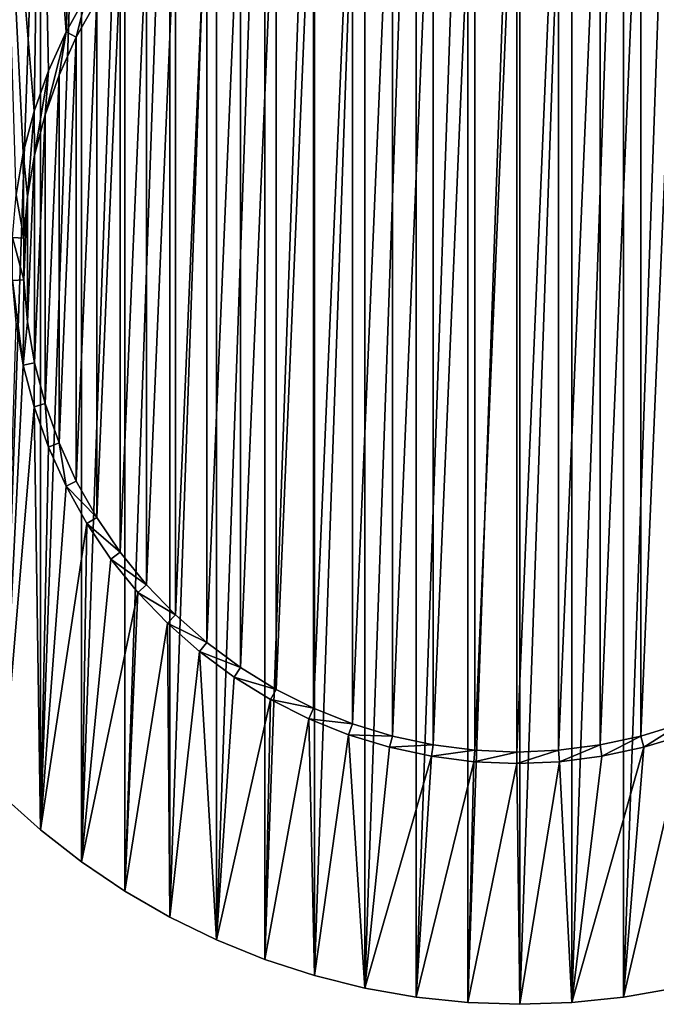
# Model space of a CAD drawing. Extents: x -300 to 306, y -600 to 600.
# Tile 3 of 33: x -248 to -220, y -324 to -281. Entities that reach past the tile are written whole.
import ezdxf

# ---------------------------------------------------------------- set-up
doc = ezdxf.new("R2010")
doc.units = 0
doc.header["$MEASUREMENT"] = 0

msp = doc.modelspace()

# ---------------------------------------------------------------- linework, layer by layer
for points in [[(-230.291397, -323.183685, -29), (-230.291397, -258.816315, -29), (-232.525406, -322.789795, -29)], [(-232.525406, -322.789795, -29), (-230.291397, -258.816315, -29), (-232.525406, -259.210205, -29)], [(-228.0354, -323.420807, -29), (-228.0354, -258.579193, -29), (-230.291397, -323.183685, -29)], [(-230.291397, -323.183685, -29), (-228.0354, -258.579193, -29), (-230.291397, -258.816315, -29)], [(-225.768295, -323.5, -29), (-225.768295, -258.5, -29), (-228.0354, -323.420807, -29)], [(-228.0354, -323.420807, -29), (-225.768295, -258.5, -29), (-228.0354, -258.579193, -29)], [(-225.768295, -323.5, -29), (-223.501205, -258.579193, -29), (-225.768295, -258.5, -29)], [(-223.501205, -323.420807, -29), (-223.501205, -258.579193, -29), (-225.768295, -323.5, -29)], [(-223.501205, -323.420807, -29), (-221.245193, -258.816315, -29), (-223.501205, -258.579193, -29)], [(-221.245193, -323.183685, -29), (-221.245193, -258.816315, -29), (-223.501205, -323.420807, -29)], [(-221.245193, -323.183685, -29), (-219.0112, -259.210205, -29), (-221.245193, -258.816315, -29)], [(-232.525406, -322.789795, -29), (-232.525406, -259.210205, -29), (-234.726501, -322.240997, -29)], [(-234.726501, -322.240997, -29), (-232.525406, -259.210205, -29), (-234.726501, -259.759003, -29)], [(-219.0112, -322.789795, -29), (-219.0112, -259.210205, -29), (-221.245193, -323.183685, -29)], [(-234.726501, -322.240997, -29), (-234.726501, -259.759003, -29), (-236.884003, -321.540009, -29)], [(-236.884003, -321.540009, -29), (-234.726501, -259.759003, -29), (-236.884003, -260.459991, -29)], [(-236.884003, -321.540009, -29), (-236.884003, -260.459991, -29), (-238.987198, -320.690186, -29)], [(-238.987198, -320.690186, -29), (-236.884003, -260.459991, -29), (-238.987198, -261.309814, -29)], [(-238.987198, -320.690186, -29), (-238.987198, -261.309814, -29), (-241.026093, -319.695801, -29)], [(-241.026093, -319.695801, -29), (-238.987198, -261.309814, -29), (-241.026093, -262.304199, -29)], [(-241.026093, -319.695801, -29), (-241.026093, -262.304199, -29), (-242.990707, -318.561615, -29)], [(-242.990707, -318.561615, -29), (-241.026093, -262.304199, -29), (-242.990707, -263.438385, -29)], [(-242.990707, -318.561615, -29), (-242.990707, -263.438385, -29), (-244.871307, -317.293091, -29)], [(-244.871307, -317.293091, -29), (-242.990707, -263.438385, -29), (-244.871307, -264.706909, -29)], [(-245.552399, -281.09549, -30), (-246.658905, -266.103485, -30), (-244.871307, -264.706909, -30)], [(-244.871307, -317.293091, -29), (-244.871307, -264.706909, -29), (-246.658905, -315.896515, -29)], [(-246.658905, -315.896515, -29), (-244.871307, -264.706909, -29), (-246.658905, -266.103485, -29)], [(-245.552399, -281.09549, -30), (-244.871307, -264.706909, -30), (-244.641602, -279.46521, -30)], [(-248.344696, -267.62149, -30), (-246.658905, -266.103485, -30), (-246.943604, -284.557892, -30)], [(-246.658905, -315.896515, -29), (-246.658905, -266.103485, -29), (-248.344696, -314.37851, -29)], [(-248.344696, -314.37851, -29), (-246.658905, -266.103485, -29), (-248.344696, -267.62149, -29)], [(-246.943604, -284.557892, -30), (-246.658905, -266.103485, -30), (-246.321503, -282.797089, -30)], [(-246.321503, -282.797089, -30), (-246.658905, -266.103485, -30), (-245.552399, -281.09549, -30)], [(-248.344696, -267.62149, -30), (-246.943604, -284.557892, -30), (-247.4142, -286.365112, -30)], [(-248.344696, -267.62149, -30), (-247.4142, -286.365112, -30), (-247.729797, -288.205597, -30)], [(-227.731293, -269.577515, -30), (-227.731293, -312.422485, -30), (-229.541504, -312.190704, -30)], [(-227.731293, -269.577515, -30), (-229.541504, -312.190704, -30), (-229.541504, -269.809296, -30)], [(-225.908005, -269.5, -30), (-225.908005, -312.5, -30), (-227.731293, -312.422485, -30)], [(-225.908005, -269.5, -30), (-227.731293, -312.422485, -30), (-227.731293, -269.577515, -30)], [(-224.084702, -269.577515, -30), (-225.908005, -312.5, -30), (-225.908005, -269.5, -30)], [(-225.908005, -312.5, -30), (-224.084702, -269.577515, -30), (-224.084702, -312.422485, -30)], [(-224.084702, -312.422485, -30), (-224.084702, -269.577515, -30), (-222.274506, -269.809296, -30)], [(-229.541504, -269.809296, -30), (-229.541504, -312.190704, -30), (-231.3255, -311.806213, -30)], [(-229.541504, -269.809296, -30), (-231.3255, -311.806213, -30), (-231.3255, -270.193787, -30)], [(-224.084702, -312.422485, -30), (-222.274506, -269.809296, -30), (-222.274506, -312.190704, -30)], [(-222.274506, -312.190704, -30), (-222.274506, -269.809296, -30), (-220.490494, -270.193787, -30)], [(-231.3255, -270.193787, -30), (-231.3255, -311.806213, -30), (-233.070496, -311.271912, -30)], [(-231.3255, -270.193787, -30), (-233.070496, -311.271912, -30), (-233.070496, -270.728088, -30)], [(-222.274506, -312.190704, -30), (-220.490494, -270.193787, -30), (-220.490494, -311.806213, -30)], [(-220.490494, -311.806213, -30), (-220.490494, -270.193787, -30), (-218.745499, -270.728088, -30)], [(-233.070496, -270.728088, -30), (-233.070496, -311.271912, -30), (-234.763901, -310.5914, -30)], [(-233.070496, -270.728088, -30), (-234.763901, -310.5914, -30), (-234.763901, -271.4086, -30)], [(-220.490494, -311.806213, -30), (-218.745499, -270.728088, -30), (-218.745499, -311.271912, -30)], [(-234.763901, -271.4086, -30), (-234.763901, -310.5914, -30), (-236.393402, -309.769806, -30)], [(-234.763901, -271.4086, -30), (-236.393402, -309.769806, -30), (-236.393402, -272.230194, -30)], [(-236.393402, -272.230194, -30), (-236.393402, -309.769806, -30), (-237.947403, -308.812988, -30)], [(-236.393402, -272.230194, -30), (-237.947403, -308.812988, -30), (-237.947403, -273.187012, -30)], [(-237.947403, -273.187012, -30), (-237.947403, -308.812988, -30), (-239.414703, -307.727814, -30)], [(-237.947403, -273.187012, -30), (-239.414703, -307.727814, -30), (-239.414703, -274.272186, -30)], [(-239.414703, -274.272186, -30), (-239.414703, -307.727814, -30), (-240.784698, -306.522095, -30)], [(-239.414703, -274.272186, -30), (-240.784698, -306.522095, -30), (-240.784698, -275.477905, -30)], [(-240.784698, -275.477905, -30), (-240.784698, -306.522095, -30), (-242.047394, -305.204498, -30)], [(-240.784698, -275.477905, -30), (-242.047394, -305.204498, -30), (-242.047394, -276.795502, -30)], [(-242.047394, -276.795502, -30), (-242.047394, -305.204498, -30), (-243.193893, -303.784607, -30)], [(-242.047394, -276.795502, -30), (-243.193893, -303.784607, -30), (-243.193893, -278.215393, -30)], [(-243.193893, -278.215393, -30), (-243.193893, -303.784607, -30), (-244.215897, -302.272614, -30)], [(-243.193893, -278.215393, -30), (-244.215897, -302.272614, -30), (-244.215897, -279.727386, -30)], [(-245.552399, -281.09549, -29.5), (-245.552399, -281.09549, -30), (-244.641602, -279.46521, -30)], [(-245.552399, -281.09549, -29.5), (-244.641602, -279.46521, -30), (-244.641602, -279.46521, -29.5)], [(-245.105896, -281.320587, -29.5), (-245.552399, -281.09549, -29.5), (-244.641602, -279.46521, -29.5)], [(-245.105896, -281.320587, -29.5), (-244.641602, -279.46521, -29.5), (-244.215897, -279.727386, -29.5)], [(-244.215897, -279.727386, -30), (-244.215897, -302.272614, -30), (-245.105896, -300.679413, -30)], [(-244.215897, -279.727386, -30), (-245.105896, -300.679413, -30), (-245.105896, -281.320587, -30)], [(-245.105896, -281.320587, -30), (-245.105896, -281.320587, -29.5), (-244.215897, -279.727386, -30)], [(-244.215897, -279.727386, -30), (-245.105896, -281.320587, -29.5), (-244.215897, -279.727386, -29.5)], [(-246.465607, -284.704315, -29.5), (-246.321503, -282.797089, -29.5), (-245.552399, -281.09549, -29.5)], [(-246.465607, -284.704315, -29.5), (-245.552399, -281.09549, -29.5), (-245.857605, -282.983612, -29.5)], [(-246.321503, -282.797089, -29.5), (-246.321503, -282.797089, -30), (-245.552399, -281.09549, -30)], [(-246.321503, -282.797089, -29.5), (-245.552399, -281.09549, -30), (-245.552399, -281.09549, -29.5)], [(-245.857605, -282.983612, -29.5), (-245.552399, -281.09549, -29.5), (-245.105896, -281.320587, -29.5)], [(-245.105896, -281.320587, -30), (-245.105896, -300.679413, -30), (-245.857605, -299.016388, -30)], [(-245.105896, -281.320587, -30), (-245.857605, -299.016388, -30), (-245.857605, -282.983612, -30)], [(-245.857605, -282.983612, -30), (-245.857605, -282.983612, -29.5), (-245.105896, -281.320587, -30)], [(-245.105896, -281.320587, -30), (-245.857605, -282.983612, -29.5), (-245.105896, -281.320587, -29.5)], [(-246.943604, -284.557892, -29.5), (-246.943604, -284.557892, -30), (-246.321503, -282.797089, -30)], [(-246.943604, -284.557892, -29.5), (-246.321503, -282.797089, -30), (-246.321503, -282.797089, -29.5)], [(-246.9254, -286.470398, -29.5), (-246.943604, -284.557892, -29.5), (-246.321503, -282.797089, -29.5)], [(-246.9254, -286.470398, -29.5), (-246.321503, -282.797089, -29.5), (-246.465607, -284.704315, -29.5)], [(-245.857605, -282.983612, -30), (-245.857605, -299.016388, -30), (-246.465607, -297.295685, -30)], [(-245.857605, -282.983612, -30), (-246.465607, -297.295685, -30), (-246.465607, -284.704315, -30)], [(-246.465607, -284.704315, -30), (-246.465607, -284.704315, -29.5), (-245.857605, -282.983612, -30)], [(-245.857605, -282.983612, -30), (-246.465607, -284.704315, -29.5), (-245.857605, -282.983612, -29.5)], [(-247.4142, -286.365112, -29.5), (-247.4142, -286.365112, -30), (-246.943604, -284.557892, -30)], [(-247.4142, -286.365112, -29.5), (-246.943604, -284.557892, -30), (-246.943604, -284.557892, -29.5)], [(-247.233795, -288.269104, -29.5), (-247.4142, -286.365112, -29.5), (-246.943604, -284.557892, -29.5)], [(-247.233795, -288.269104, -29.5), (-246.943604, -284.557892, -29.5), (-246.9254, -286.470398, -29.5)], [(-246.465607, -284.704315, -30), (-246.465607, -297.295685, -30), (-246.9254, -295.529602, -30)], [(-246.465607, -284.704315, -30), (-246.9254, -295.529602, -30), (-246.9254, -286.470398, -30)], [(-246.9254, -286.470398, -30), (-246.9254, -286.470398, -29.5), (-246.465607, -284.704315, -30)], [(-246.465607, -284.704315, -30), (-246.9254, -286.470398, -29.5), (-246.465607, -284.704315, -29.5)], [(-247.729797, -288.205597, -29.5), (-247.729797, -288.205597, -30), (-247.4142, -286.365112, -30)], [(-247.729797, -288.205597, -29.5), (-247.4142, -286.365112, -30), (-247.4142, -286.365112, -29.5)], [(-247.388596, -290.087494, -29.5), (-247.729797, -288.205597, -29.5), (-247.4142, -286.365112, -29.5)], [(-247.388596, -290.087494, -29.5), (-247.4142, -286.365112, -29.5), (-247.233795, -288.269104, -29.5)], [(-246.9254, -286.470398, -30), (-246.9254, -295.529602, -30), (-247.233795, -293.730896, -30)], [(-246.9254, -286.470398, -30), (-247.233795, -293.730896, -30), (-247.233795, -288.269104, -30)], [(-247.233795, -288.269104, -30), (-247.233795, -288.269104, -29.5), (-246.9254, -286.470398, -30)], [(-246.9254, -286.470398, -30), (-247.233795, -288.269104, -29.5), (-246.9254, -286.470398, -29.5)], [(-247.388596, -290.087494, -29.5), (-247.888199, -290.066315, -29.5), (-247.729797, -288.205597, -29.5)], [(-247.233795, -288.269104, -30), (-247.233795, -293.730896, -30), (-247.388596, -291.912506, -30)], [(-247.233795, -288.269104, -30), (-247.388596, -291.912506, -30), (-247.388596, -290.087494, -30)], [(-247.388596, -290.087494, -30), (-247.388596, -290.087494, -29.5), (-247.233795, -288.269104, -30)], [(-247.233795, -288.269104, -30), (-247.388596, -290.087494, -29.5), (-247.233795, -288.269104, -29.5)], [(-247.388596, -291.912506, -29.5), (-247.888199, -291.933685, -29.5), (-247.888199, -290.066315, -29.5)], [(-247.388596, -291.912506, -29.5), (-247.888199, -290.066315, -29.5), (-247.388596, -290.087494, -29.5)], [(-247.388596, -291.912506, -30), (-247.388596, -291.912506, -29.5), (-247.388596, -290.087494, -30)], [(-247.388596, -290.087494, -30), (-247.388596, -291.912506, -29.5), (-247.388596, -290.087494, -29.5)], [(-247.4142, -295.634888, -29.5), (-247.888199, -291.933685, -29.5), (-247.388596, -291.912506, -29.5)], [(-247.888199, -291.933685, -29.5), (-247.4142, -295.634888, -29.5), (-247.729797, -293.794403, -29.5)], [(-247.388596, -291.912506, -29.5), (-247.233795, -293.730896, -29.5), (-247.4142, -295.634888, -29.5)], [(-247.233795, -293.730896, -30), (-247.233795, -293.730896, -29.5), (-247.388596, -291.912506, -30)], [(-247.388596, -291.912506, -30), (-247.233795, -293.730896, -29.5), (-247.388596, -291.912506, -29.5)], [(-248.344696, -314.37851, -30), (-247.729797, -293.794403, -30), (-247.4142, -295.634888, -30)], [(-247.729797, -293.794403, -30), (-247.729797, -293.794403, -29.5), (-247.4142, -295.634888, -29.5)], [(-247.729797, -293.794403, -30), (-247.4142, -295.634888, -29.5), (-247.4142, -295.634888, -30)], [(-247.4142, -295.634888, -29.5), (-247.233795, -293.730896, -29.5), (-246.9254, -295.529602, -29.5)], [(-246.9254, -295.529602, -30), (-246.9254, -295.529602, -29.5), (-247.233795, -293.730896, -30)], [(-247.233795, -293.730896, -30), (-246.9254, -295.529602, -29.5), (-247.233795, -293.730896, -29.5)], [(-248.344696, -314.37851, -30), (-247.4142, -295.634888, -30), (-246.943604, -297.442108, -30)], [(-247.4142, -295.634888, -29.5), (-246.9254, -295.529602, -29.5), (-246.943604, -297.442108, -29.5)], [(-247.4142, -295.634888, -30), (-247.4142, -295.634888, -29.5), (-246.943604, -297.442108, -29.5)], [(-247.4142, -295.634888, -30), (-246.943604, -297.442108, -29.5), (-246.943604, -297.442108, -30)], [(-246.943604, -297.442108, -29.5), (-246.9254, -295.529602, -29.5), (-246.465607, -297.295685, -29.5)], [(-246.465607, -297.295685, -30), (-246.465607, -297.295685, -29.5), (-246.9254, -295.529602, -30)], [(-246.9254, -295.529602, -30), (-246.465607, -297.295685, -29.5), (-246.9254, -295.529602, -29.5)], [(-248.344696, -314.37851, -30), (-246.943604, -297.442108, -30), (-246.658905, -315.896515, -30)], [(-246.943604, -297.442108, -29.5), (-246.465607, -297.295685, -29.5), (-246.321503, -299.202911, -29.5)], [(-246.658905, -315.896515, -30), (-246.943604, -297.442108, -30), (-246.321503, -299.202911, -30)], [(-246.943604, -297.442108, -30), (-246.943604, -297.442108, -29.5), (-246.321503, -299.202911, -29.5)], [(-246.943604, -297.442108, -30), (-246.321503, -299.202911, -29.5), (-246.321503, -299.202911, -30)], [(-245.857605, -299.016388, -30), (-245.857605, -299.016388, -29.5), (-246.465607, -297.295685, -30)], [(-246.465607, -297.295685, -30), (-245.857605, -299.016388, -29.5), (-246.465607, -297.295685, -29.5)], [(-246.321503, -299.202911, -29.5), (-246.465607, -297.295685, -29.5), (-245.857605, -299.016388, -29.5)], [(-246.321503, -299.202911, -30), (-245.552399, -300.90451, -30), (-246.658905, -315.896515, -30)], [(-246.321503, -299.202911, -29.5), (-245.857605, -299.016388, -29.5), (-245.552399, -300.90451, -29.5)], [(-246.321503, -299.202911, -30), (-246.321503, -299.202911, -29.5), (-245.552399, -300.90451, -29.5)], [(-246.321503, -299.202911, -30), (-245.552399, -300.90451, -29.5), (-245.552399, -300.90451, -30)], [(-245.105896, -300.679413, -30), (-245.105896, -300.679413, -29.5), (-245.857605, -299.016388, -30)], [(-245.857605, -299.016388, -30), (-245.105896, -300.679413, -29.5), (-245.857605, -299.016388, -29.5)], [(-245.857605, -299.016388, -29.5), (-245.105896, -300.679413, -29.5), (-245.552399, -300.90451, -29.5)], [(-246.658905, -315.896515, -30), (-245.552399, -300.90451, -30), (-244.641602, -302.53479, -30)], [(-245.552399, -300.90451, -29.5), (-245.105896, -300.679413, -29.5), (-244.215897, -302.272614, -29.5)], [(-245.552399, -300.90451, -30), (-245.552399, -300.90451, -29.5), (-244.641602, -302.53479, -29.5)], [(-245.552399, -300.90451, -30), (-244.641602, -302.53479, -29.5), (-244.641602, -302.53479, -30)], [(-245.552399, -300.90451, -29.5), (-244.215897, -302.272614, -29.5), (-244.641602, -302.53479, -29.5)], [(-244.215897, -302.272614, -30), (-244.215897, -302.272614, -29.5), (-245.105896, -300.679413, -30)], [(-245.105896, -300.679413, -30), (-244.215897, -302.272614, -29.5), (-245.105896, -300.679413, -29.5)], [(-244.641602, -302.53479, -29.5), (-244.215897, -302.272614, -29.5), (-243.193893, -303.784607, -29.5)], [(-243.193893, -303.784607, -30), (-243.193893, -303.784607, -29.5), (-244.215897, -302.272614, -30)], [(-244.215897, -302.272614, -30), (-243.193893, -303.784607, -29.5), (-244.215897, -302.272614, -29.5)], [(-246.658905, -315.896515, -30), (-244.641602, -302.53479, -30), (-244.871307, -317.293091, -30)], [(-244.641602, -302.53479, -30), (-243.595901, -304.081909, -30), (-244.871307, -317.293091, -30)], [(-244.641602, -302.53479, -30), (-244.641602, -302.53479, -29.5), (-243.595901, -304.081909, -29.5)], [(-244.641602, -302.53479, -30), (-243.595901, -304.081909, -29.5), (-243.595901, -304.081909, -30)], [(-244.641602, -302.53479, -29.5), (-243.193893, -303.784607, -29.5), (-243.595901, -304.081909, -29.5)], [(-243.595901, -304.081909, -29.5), (-243.193893, -303.784607, -29.5), (-242.047394, -305.204498, -29.5)], [(-242.047394, -305.204498, -30), (-242.047394, -305.204498, -29.5), (-243.193893, -303.784607, -30)], [(-243.193893, -303.784607, -30), (-242.047394, -305.204498, -29.5), (-243.193893, -303.784607, -29.5)], [(-244.871307, -317.293091, -30), (-243.595901, -304.081909, -30), (-242.422806, -305.534912, -30)], [(-243.595901, -304.081909, -30), (-243.595901, -304.081909, -29.5), (-242.422806, -305.534912, -29.5)], [(-243.595901, -304.081909, -30), (-242.422806, -305.534912, -29.5), (-242.422806, -305.534912, -30)], [(-243.595901, -304.081909, -29.5), (-242.047394, -305.204498, -29.5), (-242.422806, -305.534912, -29.5)], [(-242.422806, -305.534912, -29.5), (-242.047394, -305.204498, -29.5), (-240.784698, -306.522095, -29.5)], [(-240.784698, -306.522095, -30), (-240.784698, -306.522095, -29.5), (-242.047394, -305.204498, -30)], [(-242.047394, -305.204498, -30), (-240.784698, -306.522095, -29.5), (-242.047394, -305.204498, -29.5)], [(-244.871307, -317.293091, -30), (-242.422806, -305.534912, -30), (-242.990707, -318.561615, -30)], [(-242.990707, -318.561615, -30), (-242.422806, -305.534912, -30), (-241.1306, -306.882996, -30)], [(-242.422806, -305.534912, -30), (-242.422806, -305.534912, -29.5), (-241.1306, -306.882996, -29.5)], [(-242.422806, -305.534912, -30), (-241.1306, -306.882996, -29.5), (-241.1306, -306.882996, -30)], [(-242.422806, -305.534912, -29.5), (-240.784698, -306.522095, -29.5), (-241.1306, -306.882996, -29.5)], [(-241.1306, -306.882996, -29.5), (-240.784698, -306.522095, -29.5), (-239.414703, -307.727814, -29.5)], [(-239.414703, -307.727814, -30), (-239.414703, -307.727814, -29.5), (-240.784698, -306.522095, -30)], [(-240.784698, -306.522095, -30), (-239.414703, -307.727814, -29.5), (-240.784698, -306.522095, -29.5)], [(-242.990707, -318.561615, -30), (-241.1306, -306.882996, -30), (-241.026093, -319.695801, -30)], [(-241.026093, -319.695801, -30), (-241.1306, -306.882996, -30), (-239.728806, -308.116791, -30)], [(-241.1306, -306.882996, -30), (-241.1306, -306.882996, -29.5), (-239.728806, -308.116791, -29.5)], [(-241.1306, -306.882996, -30), (-239.728806, -308.116791, -29.5), (-239.728806, -308.116791, -30)], [(-241.1306, -306.882996, -29.5), (-239.414703, -307.727814, -29.5), (-239.728806, -308.116791, -29.5)], [(-239.728806, -308.116791, -29.5), (-239.414703, -307.727814, -29.5), (-237.947403, -308.812988, -29.5)], [(-237.947403, -308.812988, -30), (-237.947403, -308.812988, -29.5), (-239.414703, -307.727814, -30)], [(-239.414703, -307.727814, -30), (-237.947403, -308.812988, -29.5), (-239.414703, -307.727814, -29.5)], [(-241.026093, -319.695801, -30), (-239.728806, -308.116791, -30), (-238.987198, -320.690186, -30)], [(-239.728806, -308.116791, -30), (-238.227402, -309.227203, -30), (-238.987198, -320.690186, -30)], [(-239.728806, -308.116791, -30), (-239.728806, -308.116791, -29.5), (-238.227402, -309.227203, -29.5)], [(-239.728806, -308.116791, -30), (-238.227402, -309.227203, -29.5), (-238.227402, -309.227203, -30)], [(-239.728806, -308.116791, -29.5), (-237.947403, -308.812988, -29.5), (-238.227402, -309.227203, -29.5)], [(-238.227402, -309.227203, -29.5), (-237.947403, -308.812988, -29.5), (-236.393402, -309.769806, -29.5)], [(-236.393402, -309.769806, -30), (-236.393402, -309.769806, -29.5), (-237.947403, -308.812988, -30)], [(-237.947403, -308.812988, -30), (-236.393402, -309.769806, -29.5), (-237.947403, -308.812988, -29.5)], [(-238.987198, -320.690186, -30), (-238.227402, -309.227203, -30), (-236.637299, -310.206299, -30)], [(-238.227402, -309.227203, -30), (-238.227402, -309.227203, -29.5), (-236.637299, -310.206299, -29.5)], [(-238.227402, -309.227203, -30), (-236.637299, -310.206299, -29.5), (-236.637299, -310.206299, -30)], [(-238.227402, -309.227203, -29.5), (-236.393402, -309.769806, -29.5), (-236.637299, -310.206299, -29.5)], [(-236.637299, -310.206299, -29.5), (-236.393402, -309.769806, -29.5), (-234.763901, -310.5914, -29.5)], [(-234.763901, -310.5914, -30), (-234.763901, -310.5914, -29.5), (-236.393402, -309.769806, -30)], [(-236.393402, -309.769806, -30), (-234.763901, -310.5914, -29.5), (-236.393402, -309.769806, -29.5)], [(-238.987198, -320.690186, -30), (-236.637299, -310.206299, -30), (-236.884003, -321.540009, -30)], [(-236.884003, -321.540009, -30), (-236.637299, -310.206299, -30), (-234.969803, -311.046997, -30)], [(-236.637299, -310.206299, -30), (-236.637299, -310.206299, -29.5), (-234.969803, -311.046997, -29.5)], [(-236.637299, -310.206299, -30), (-234.969803, -311.046997, -29.5), (-234.969803, -311.046997, -30)], [(-236.637299, -310.206299, -29.5), (-234.763901, -310.5914, -29.5), (-234.969803, -311.046997, -29.5)], [(-234.969803, -311.046997, -29.5), (-234.763901, -310.5914, -29.5), (-233.070496, -311.271912, -29.5)], [(-233.070496, -311.271912, -30), (-233.070496, -311.271912, -29.5), (-234.763901, -310.5914, -30)], [(-234.763901, -310.5914, -30), (-233.070496, -311.271912, -29.5), (-234.763901, -310.5914, -29.5)], [(-236.884003, -321.540009, -30), (-234.969803, -311.046997, -30), (-234.726501, -322.240997, -30)], [(-234.726501, -322.240997, -30), (-234.969803, -311.046997, -30), (-233.237106, -311.743286, -30)], [(-234.969803, -311.046997, -30), (-234.969803, -311.046997, -29.5), (-233.237106, -311.743286, -29.5)], [(-234.969803, -311.046997, -30), (-233.237106, -311.743286, -29.5), (-233.237106, -311.743286, -30)], [(-234.969803, -311.046997, -29.5), (-233.070496, -311.271912, -29.5), (-233.237106, -311.743286, -29.5)], [(-233.237106, -311.743286, -29.5), (-233.070496, -311.271912, -29.5), (-231.3255, -311.806213, -29.5)], [(-231.3255, -311.806213, -30), (-231.3255, -311.806213, -29.5), (-233.070496, -311.271912, -30)], [(-233.070496, -311.271912, -30), (-231.3255, -311.806213, -29.5), (-233.070496, -311.271912, -29.5)], [(-218.745499, -311.271912, -30), (-218.745499, -311.271912, -29.5), (-220.490494, -311.806213, -30)], [(-220.490494, -311.806213, -30), (-218.745499, -311.271912, -29.5), (-220.490494, -311.806213, -29.5)], [(-220.364502, -312.2901, -29.5), (-220.490494, -311.806213, -29.5), (-218.745499, -311.271912, -29.5)], [(-220.364502, -312.2901, -29.5), (-218.745499, -311.271912, -29.5), (-218.578903, -311.743286, -29.5)], [(-234.726501, -322.240997, -30), (-233.237106, -311.743286, -30), (-232.525406, -322.789795, -30)], [(-233.237106, -311.743286, -30), (-231.451508, -312.2901, -30), (-232.525406, -322.789795, -30)], [(-233.237106, -311.743286, -30), (-233.237106, -311.743286, -29.5), (-231.451508, -312.2901, -29.5)], [(-233.237106, -311.743286, -30), (-231.451508, -312.2901, -29.5), (-231.451508, -312.2901, -30)], [(-233.237106, -311.743286, -29.5), (-231.3255, -311.806213, -29.5), (-231.451508, -312.2901, -29.5)], [(-231.451508, -312.2901, -29.5), (-231.3255, -311.806213, -29.5), (-229.541504, -312.190704, -29.5)], [(-229.541504, -312.190704, -30), (-229.541504, -312.190704, -29.5), (-231.3255, -311.806213, -30)], [(-231.3255, -311.806213, -30), (-229.541504, -312.190704, -29.5), (-231.3255, -311.806213, -29.5)], [(-220.490494, -311.806213, -30), (-220.490494, -311.806213, -29.5), (-222.274506, -312.190704, -30)], [(-222.274506, -312.190704, -30), (-220.490494, -311.806213, -29.5), (-222.274506, -312.190704, -29.5)], [(-222.190002, -312.683594, -29.5), (-222.274506, -312.190704, -29.5), (-220.490494, -311.806213, -29.5)], [(-222.190002, -312.683594, -29.5), (-220.490494, -311.806213, -29.5), (-220.364502, -312.2901, -29.5)], [(-221.245193, -323.183685, -30), (-220.364502, -312.2901, -30), (-218.578903, -311.743286, -30)], [(-221.245193, -323.183685, -30), (-218.578903, -311.743286, -30), (-219.0112, -322.789795, -30)], [(-218.578903, -311.743286, -29.5), (-218.578903, -311.743286, -30), (-220.364502, -312.2901, -30)], [(-218.578903, -311.743286, -29.5), (-220.364502, -312.2901, -30), (-220.364502, -312.2901, -29.5)], [(-232.525406, -322.789795, -30), (-231.451508, -312.2901, -30), (-229.626007, -312.683594, -30)], [(-231.451508, -312.2901, -29.5), (-229.541504, -312.190704, -29.5), (-229.626007, -312.683594, -29.5)], [(-231.451508, -312.2901, -30), (-231.451508, -312.2901, -29.5), (-229.626007, -312.683594, -29.5)], [(-231.451508, -312.2901, -30), (-229.626007, -312.683594, -29.5), (-229.626007, -312.683594, -30)], [(-229.626007, -312.683594, -29.5), (-229.541504, -312.190704, -29.5), (-227.731293, -312.422485, -29.5)], [(-229.626007, -312.683594, -29.5), (-227.731293, -312.422485, -29.5), (-227.773697, -312.920685, -29.5)], [(-227.731293, -312.422485, -30), (-227.731293, -312.422485, -29.5), (-229.541504, -312.190704, -30)], [(-229.541504, -312.190704, -30), (-227.731293, -312.422485, -29.5), (-229.541504, -312.190704, -29.5)], [(-227.773697, -312.920685, -29.5), (-227.731293, -312.422485, -29.5), (-225.908005, -312.5, -29.5)], [(-227.773697, -312.920685, -29.5), (-225.908005, -312.5, -29.5), (-225.908005, -313, -29.5)], [(-225.908005, -312.5, -30), (-225.908005, -312.5, -29.5), (-227.731293, -312.422485, -30)], [(-227.731293, -312.422485, -30), (-225.908005, -312.5, -29.5), (-227.731293, -312.422485, -29.5)], [(-224.084702, -312.422485, -30), (-224.084702, -312.422485, -29.5), (-225.908005, -312.5, -30)], [(-225.908005, -312.5, -30), (-224.084702, -312.422485, -29.5), (-225.908005, -312.5, -29.5)], [(-225.908005, -313, -29.5), (-225.908005, -312.5, -29.5), (-224.084702, -312.422485, -29.5)], [(-225.908005, -313, -29.5), (-224.084702, -312.422485, -29.5), (-224.042297, -312.920685, -29.5)], [(-222.274506, -312.190704, -30), (-222.274506, -312.190704, -29.5), (-224.084702, -312.422485, -30)], [(-224.084702, -312.422485, -30), (-222.274506, -312.190704, -29.5), (-224.084702, -312.422485, -29.5)], [(-224.042297, -312.920685, -29.5), (-224.084702, -312.422485, -29.5), (-222.274506, -312.190704, -29.5)], [(-224.042297, -312.920685, -29.5), (-222.274506, -312.190704, -29.5), (-222.190002, -312.683594, -29.5)], [(-223.501205, -323.420807, -30), (-222.190002, -312.683594, -30), (-220.364502, -312.2901, -30)], [(-223.501205, -323.420807, -30), (-220.364502, -312.2901, -30), (-221.245193, -323.183685, -30)], [(-220.364502, -312.2901, -29.5), (-220.364502, -312.2901, -30), (-222.190002, -312.683594, -30)], [(-220.364502, -312.2901, -29.5), (-222.190002, -312.683594, -30), (-222.190002, -312.683594, -29.5)], [(-232.525406, -322.789795, -30), (-229.626007, -312.683594, -30), (-230.291397, -323.183685, -30)], [(-230.291397, -323.183685, -30), (-229.626007, -312.683594, -30), (-227.773697, -312.920685, -30)], [(-230.291397, -323.183685, -30), (-227.773697, -312.920685, -30), (-228.0354, -323.420807, -30)], [(-229.626007, -312.683594, -30), (-229.626007, -312.683594, -29.5), (-227.773697, -312.920685, -29.5)], [(-229.626007, -312.683594, -30), (-227.773697, -312.920685, -29.5), (-227.773697, -312.920685, -30)], [(-228.0354, -323.420807, -30), (-227.773697, -312.920685, -30), (-225.908005, -313, -30)], [(-228.0354, -323.420807, -30), (-225.908005, -313, -30), (-225.768295, -323.5, -30)], [(-227.773697, -312.920685, -30), (-227.773697, -312.920685, -29.5), (-225.908005, -313, -29.5)], [(-227.773697, -312.920685, -30), (-225.908005, -313, -29.5), (-225.908005, -313, -30)], [(-225.768295, -323.5, -30), (-225.908005, -313, -30), (-224.042297, -312.920685, -30)], [(-224.042297, -312.920685, -29.5), (-224.042297, -312.920685, -30), (-225.908005, -313, -30)], [(-224.042297, -312.920685, -29.5), (-225.908005, -313, -30), (-225.908005, -313, -29.5)], [(-225.768295, -323.5, -30), (-224.042297, -312.920685, -30), (-223.501205, -323.420807, -30)], [(-224.042297, -312.920685, -30), (-222.190002, -312.683594, -30), (-223.501205, -323.420807, -30)], [(-222.190002, -312.683594, -29.5), (-222.190002, -312.683594, -30), (-224.042297, -312.920685, -30)], [(-222.190002, -312.683594, -29.5), (-224.042297, -312.920685, -30), (-224.042297, -312.920685, -29.5)], [(-246.658905, -315.896515, -30), (-246.658905, -315.896515, -29), (-248.344696, -314.37851, -30)], [(-248.344696, -314.37851, -30), (-246.658905, -315.896515, -29), (-248.344696, -314.37851, -29)], [(-244.871307, -317.293091, -30), (-244.871307, -317.293091, -29), (-246.658905, -315.896515, -30)], [(-246.658905, -315.896515, -30), (-244.871307, -317.293091, -29), (-246.658905, -315.896515, -29)], [(-242.990707, -318.561615, -30), (-242.990707, -318.561615, -29), (-244.871307, -317.293091, -30)], [(-244.871307, -317.293091, -30), (-242.990707, -318.561615, -29), (-244.871307, -317.293091, -29)], [(-241.026093, -319.695801, -30), (-241.026093, -319.695801, -29), (-242.990707, -318.561615, -30)], [(-242.990707, -318.561615, -30), (-241.026093, -319.695801, -29), (-242.990707, -318.561615, -29)], [(-238.987198, -320.690186, -30), (-238.987198, -320.690186, -29), (-241.026093, -319.695801, -30)], [(-241.026093, -319.695801, -30), (-238.987198, -320.690186, -29), (-241.026093, -319.695801, -29)], [(-236.884003, -321.540009, -30), (-236.884003, -321.540009, -29), (-238.987198, -320.690186, -30)], [(-238.987198, -320.690186, -30), (-236.884003, -321.540009, -29), (-238.987198, -320.690186, -29)], [(-234.726501, -322.240997, -30), (-234.726501, -322.240997, -29), (-236.884003, -321.540009, -30)], [(-236.884003, -321.540009, -30), (-234.726501, -322.240997, -29), (-236.884003, -321.540009, -29)], [(-232.525406, -322.789795, -30), (-232.525406, -322.789795, -29), (-234.726501, -322.240997, -30)], [(-234.726501, -322.240997, -30), (-232.525406, -322.789795, -29), (-234.726501, -322.240997, -29)], [(-230.291397, -323.183685, -30), (-230.291397, -323.183685, -29), (-232.525406, -322.789795, -30)], [(-232.525406, -322.789795, -30), (-230.291397, -323.183685, -29), (-232.525406, -322.789795, -29)], [(-219.0112, -322.789795, -30), (-219.0112, -322.789795, -29), (-221.245193, -323.183685, -30)], [(-221.245193, -323.183685, -30), (-219.0112, -322.789795, -29), (-221.245193, -323.183685, -29)], [(-228.0354, -323.420807, -30), (-228.0354, -323.420807, -29), (-230.291397, -323.183685, -30)], [(-230.291397, -323.183685, -30), (-228.0354, -323.420807, -29), (-230.291397, -323.183685, -29)], [(-221.245193, -323.183685, -30), (-221.245193, -323.183685, -29), (-223.501205, -323.420807, -30)], [(-223.501205, -323.420807, -30), (-221.245193, -323.183685, -29), (-223.501205, -323.420807, -29)], [(-225.768295, -323.5, -30), (-225.768295, -323.5, -29), (-228.0354, -323.420807, -30)], [(-228.0354, -323.420807, -30), (-225.768295, -323.5, -29), (-228.0354, -323.420807, -29)], [(-223.501205, -323.420807, -30), (-223.501205, -323.420807, -29), (-225.768295, -323.5, -30)], [(-225.768295, -323.5, -30), (-223.501205, -323.420807, -29), (-225.768295, -323.5, -29)]]:
    msp.add_3dface(points)

doc.saveas('drawing.dxf')
